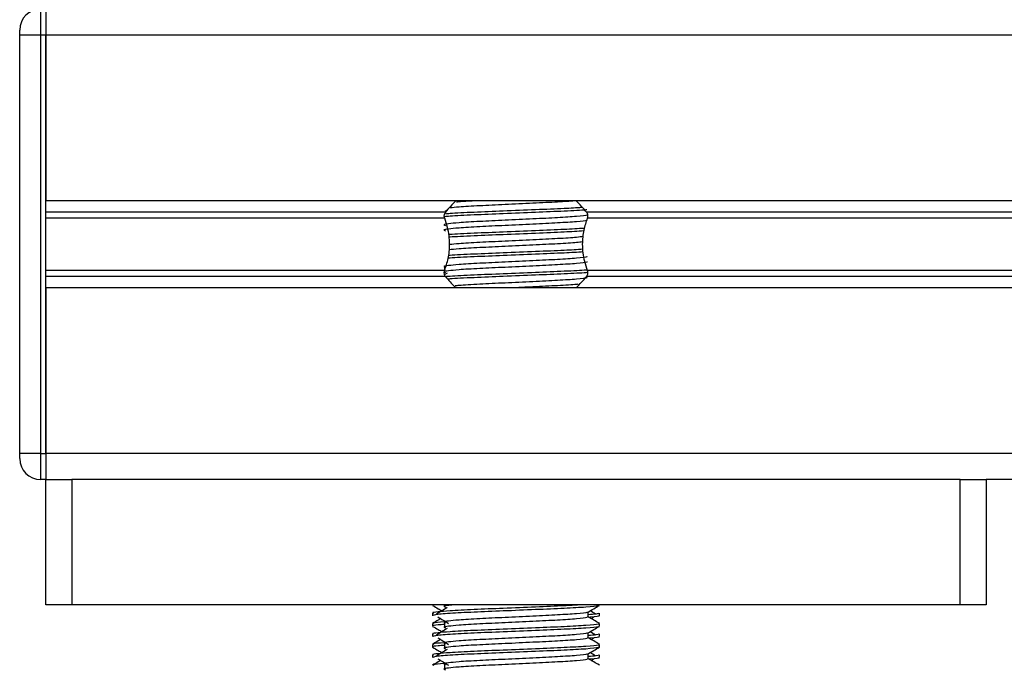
# Model space of a CAD drawing. Header units: millimetres. Extents: x 0 to 420, y 0 to 297.
# Tile 48 of 79: x 288 to 295, y 188 to 193. Entities that reach past the tile are written whole.
import ezdxf

# ---------------------------------------------------------------- set-up
doc = ezdxf.new("R2010")
doc.units = ezdxf.units.MM

msp = doc.modelspace()

# ---------------------------------------------------------------- linework, layer by layer
at = {"color": 7, "linetype": 'Continuous', "lineweight": 25}
for p, q in [((287.90989, 193.00075), (287.90989, 192.80146)), ((287.94975, 193.00075), (287.94975, 192.80146)), ((287.94975, 193.00075), (287.94975, 192.80146)), ((287.75046, 192.80146), (287.75046, 192.84132)), ((287.90989, 192.80146), (287.75046, 192.80146)), ((287.75046, 189.61272), (287.75046, 192.80146)), ((287.90989, 192.80146), (287.90989, 189.61272)), ((287.94975, 192.80146), (287.90989, 192.80146)), ((330.99773, 192.80146), (287.94975, 192.80146)), ((287.94975, 192.80146), (287.94975, 191.53792)), ((287.94975, 189.61272), (287.94975, 192.80146)), ((330.99773, 191.53792), (287.94975, 191.53792)), ((290.99898, 191.4515), (287.94975, 191.4515)), ((291.01173, 191.46624), (290.99758, 191.45757)), ((326.8723, 191.4515), (292.07518, 191.4515)), ((290.99326, 191.40574), (287.94975, 191.40574)), ((326.86657, 191.40574), (292.08091, 191.40574)), ((290.99326, 191.00844), (287.94975, 191.00844)), ((290.99113, 191.03214), (290.99113, 191.00012)), ((291.01173, 190.98793), (290.9948, 190.97755)), ((326.86657, 191.00844), (292.08091, 191.00844)), ((290.99898, 190.96267), (287.94975, 190.96267)), ((326.8723, 190.96267), (292.07518, 190.96267)), ((330.99773, 190.87625), (287.94975, 190.87625)), ((287.94975, 190.87625), (287.94975, 189.61272)), ((287.75046, 189.57286), (287.75046, 189.61272)), ((287.90989, 189.61272), (287.75046, 189.61272)), ((287.90989, 189.61272), (287.90989, 189.41342)), ((287.90989, 189.61272), (287.94975, 189.61272)), ((330.99773, 189.61272), (287.94975, 189.61272)), ((287.94975, 189.61272), (287.94975, 189.41342)), ((287.94975, 189.61272), (287.94975, 189.41342)), ((287.94975, 189.41342), (287.90989, 189.41342)), ((287.94975, 188.4568), (287.94975, 189.41342)), ((287.94975, 189.41342), (288.14905, 189.41342)), ((288.14905, 189.41342), (288.14905, 188.4568)), ((294.92512, 189.41342), (288.14905, 189.41342)), ((294.92512, 188.4568), (294.92512, 189.41342)), ((294.92512, 189.41342), (295.12441, 189.41342)), ((323.82307, 189.41342), (295.12441, 189.41342)), ((295.12441, 189.41342), (295.12441, 188.4568)), ((288.14905, 188.4568), (287.94975, 188.4568)), ((294.92512, 188.4568), (288.14905, 188.4568)), ((290.89934, 188.4568), (290.89934, 188.45467)), ((290.99113, 188.4568), (290.99113, 188.44129)), ((292.17483, 188.45467), (292.17483, 188.4568)), ((295.12441, 188.4568), (294.92512, 188.4568)), ((290.89934, 188.39485), (290.89934, 188.37498)), ((292.08853, 188.36512), (292.08853, 188.40399)), ((292.11153, 188.35264), (292.13286, 188.36571)), ((292.17483, 188.37498), (292.17483, 188.39485)), ((290.89934, 188.31511), (290.89934, 188.29523)), ((290.99113, 188.32171), (290.99113, 188.28185)), ((292.17483, 188.29523), (292.17483, 188.31511)), ((290.89934, 188.23542), (290.89934, 188.21554)), ((292.08853, 188.20568), (292.08853, 188.24455)), ((292.11153, 188.1932), (292.13286, 188.20627)), ((292.17483, 188.21554), (292.17483, 188.23542)), ((290.89934, 188.15568), (290.89934, 188.1358)), ((290.99113, 188.16227), (290.99113, 188.12241)), ((292.17483, 188.1358), (292.17483, 188.15568)), ((290.89934, 188.07598), (290.89934, 188.05611)), ((292.08853, 188.04624), (292.08853, 188.08512)), ((292.11153, 188.03376), (292.13286, 188.04683)), ((292.17483, 188.05611), (292.17483, 188.07598)), ((290.99113, 188.00283), (290.99113, 187.96297))]:
    msp.add_line(p, q, dxfattribs=at)
for centre, radius, start, end in [((287.90989, 192.84132), 0.15944, 90, 180), ((291.53708, 191.03968), 0.67761, 132.667925, 142.572122), ((291.53708, 191.03968), 0.67761, 37.427878, 47.332075), ((291.53708, 191.3745), 0.67761, 217.427878, 226.789447), ((291.53708, 191.3745), 0.67761, 312.667925, 322.572122), ((287.90989, 189.57286), 0.15944, 180, 270)]:
    msp.add_arc(centre, radius, start, end, dxfattribs=at)
for points, knots in [([(291.98758, 191.53807), (291.94636, 191.53514), (291.86061, 191.52906), (291.66648, 191.52009), (291.45421, 191.50954), (291.25355, 191.50074), (291.10686, 191.49198), (291.05494, 191.48641), (291.03431, 191.4842)], [0, 0, 0, 0, 0.1645772, 0.3423508, 0.5251783, 0.700979, 0.8811979, 1, 1, 1, 1]), ([(291.21921, 191.53792), (291.17503, 191.53553), (291.11919, 191.53252), (291.08878, 191.52939), (291.08243, 191.52873)], [0, 0, 0, 0, 0.7912827, 1, 1, 1, 1]), ([(292.07875, 191.43217), (292.07941, 191.43127), (292.08233, 191.42726), (292.00726, 191.41906), (291.8631, 191.40977), (291.6671, 191.40049), (291.45428, 191.38997), (291.25272, 191.38115), (291.10377, 191.3721), (291.01793, 191.36344), (290.97785, 191.35708), (290.99348, 191.35278), (291.00044, 191.35086)], [0, 0, 0, 0, 0.0351066, 0.1561349, 0.2739528, 0.3916527, 0.5126988, 0.6290926, 0.7484115, 0.8401345, 0.9287498, 1, 1, 1, 1]), ([(290.99326, 191.40574), (290.993, 191.40649), (290.99145, 191.41095), (290.9899, 191.41978), (290.9905, 191.43166), (290.99331, 191.44212), (290.99659, 191.44829), (290.9987, 191.45113), (290.99898, 191.4515)], [0, 0, 0, 0, 0.0508548, 0.3030287, 0.5240656, 0.7365591, 0.9653107, 1, 1, 1, 1]), ([(292.07754, 191.4698), (292.07529, 191.46954), (292.04388, 191.46595), (291.90732, 191.4596), (291.68954, 191.45032), (291.44001, 191.43979), (291.21131, 191.43099), (291.0508, 191.42308), (291.00417, 191.41842), (290.9909, 191.4171)], [0, 0, 0, 0, 0.0140301, 0.1956147, 0.3770176, 0.5635719, 0.7429639, 0.9268594, 1, 1, 1, 1]), ([(292.03909, 191.48717), (291.99709, 191.48461), (291.90334, 191.47888), (291.6866, 191.47026), (291.44091, 191.45971), (291.21057, 191.45092), (291.05941, 191.44338), (291.01065, 191.43905), (290.99963, 191.43807)], [0, 0, 0, 0, 0.1579394, 0.3525509, 0.5526889, 0.7451431, 0.9424287, 1, 1, 1, 1]), ([(292.07518, 191.4515), (292.07581, 191.45064), (292.07842, 191.44703), (292.0821, 191.43896), (292.08425, 191.42689), (292.08375, 191.41516), (292.08182, 191.40876), (292.08091, 191.40574)], [0, 0, 0, 0, 0.0786657, 0.3295798, 0.5818024, 0.802882, 1, 1, 1, 1]), ([(292.079, 191.3943), (292.08074, 191.39275), (292.08598, 191.38812), (292.00836, 191.37921), (291.86281, 191.36991), (291.66718, 191.36063), (291.45426, 191.35011), (291.25273, 191.34129), (291.10377, 191.33224), (291.01794, 191.32358), (290.97786, 191.31722), (290.99347, 191.31293), (291.00042, 191.31101)], [0, 0, 0, 0, 0.059132, 0.1771634, 0.2920638, 0.4068492, 0.5248979, 0.6384095, 0.7547738, 0.8442256, 0.9306466, 1, 1, 1, 1]), ([(290.99326, 191.00844), (291.00294, 191.03797), (291.02324, 191.0999), (291.03567, 191.21441), (291.02149, 191.32167), (291.00091, 191.38296), (290.99326, 191.40574)], [0, 0, 0, 0, 0.2384824, 0.5002133, 0.8142029, 1, 1, 1, 1]), ([(292.08091, 191.40574), (292.07123, 191.37621), (292.05093, 191.31427), (292.0385, 191.19976), (292.05268, 191.0925), (292.07326, 191.03122), (292.08091, 191.00844)], [0, 0, 0, 0, 0.2384824, 0.5002133, 0.8142029, 1, 1, 1, 1]), ([(292.05868, 191.32884), (292.01082, 191.32591), (291.91145, 191.31981), (291.68693, 191.31083), (291.44054, 191.30028), (291.21169, 191.29148), (291.06902, 191.28456), (291.02585, 191.28084), (291.02163, 191.28048)], [0, 0, 0, 0, 0.1833159, 0.3805505, 0.5833859, 0.778434, 0.9783786, 1, 1, 1, 1]), ([(292.05405, 191.30865), (292.00756, 191.3058), (291.90951, 191.29979), (291.68698, 191.2909), (291.44016, 191.28034), (291.21312, 191.27156), (291.06649, 191.26465), (291.02751, 191.261), (291.02412, 191.26069)], [0, 0, 0, 0, 0.1792693, 0.37810567, 0.58258843, 0.77922061, 0.98078904, 1, 1, 1, 1]), ([(292.04531, 191.22591), (292.03196, 191.22389), (291.99642, 191.21851), (291.86007, 191.21046), (291.66799, 191.2012), (291.45387, 191.19067), (291.25347, 191.18187), (291.10318, 191.17285), (291.04922, 191.16702), (291.02635, 191.16455)], [0, 0, 0, 0, 0.0944898, 0.2513541, 0.4080614, 0.5692237, 0.724192, 0.8830549, 1, 1, 1, 1]), ([(292.04958, 191.26631), (292.03514, 191.26411), (291.99871, 191.25855), (291.86025, 191.25032), (291.66795, 191.24106), (291.45386, 191.23052), (291.25356, 191.22173), (291.10514, 191.21285), (291.05228, 191.20716), (291.0306, 191.20482)], [0, 0, 0, 0, 0.1028709, 0.2594114, 0.4157952, 0.5766249, 0.7312733, 0.8898082, 1, 1, 1, 1]), ([(292.05061, 191.14902), (292.00515, 191.14624), (291.90808, 191.14029), (291.68691, 191.13146), (291.44026, 191.12091), (291.21278, 191.11212), (291.06442, 191.10508), (291.02441, 191.10129), (291.01962, 191.10084)], [0, 0, 0, 0, 0.1744293, 0.3724463, 0.5760865, 0.7719084, 0.9726462, 1, 1, 1, 1]), ([(292.04813, 191.16881), (292.00342, 191.16607), (291.90707, 191.16018), (291.6868, 191.15139), (291.44057, 191.14084), (291.21168, 191.13204), (291.06907, 191.12513), (291.02593, 191.12141), (291.02175, 191.12105)], [0, 0, 0, 0, 0.1729956, 0.3727716, 0.5782206, 0.7757819, 0.9783028, 1, 1, 1, 1]), ([(292.07875, 191.1133), (292.07941, 191.11239), (292.08233, 191.10839), (292.00726, 191.10018), (291.8631, 191.0909), (291.6671, 191.08162), (291.45428, 191.07109), (291.25272, 191.06227), (291.10377, 191.05322), (291.01793, 191.04457), (290.97785, 191.0382), (290.99348, 191.0339), (291.00044, 191.03199)], [0, 0, 0, 0, 0.0351066, 0.1561349, 0.2739528, 0.3916527, 0.5126988, 0.6290926, 0.7484115, 0.8401345, 0.9287498, 1, 1, 1, 1]), ([(292.079, 191.07543), (292.08074, 191.07388), (292.08598, 191.06925), (292.00836, 191.06034), (291.86281, 191.05104), (291.66718, 191.04176), (291.45426, 191.03123), (291.25273, 191.02242), (291.10377, 191.01336), (291.01794, 191.00471), (290.97786, 190.99835), (290.99347, 190.99405), (291.00042, 190.99214)], [0, 0, 0, 0, 0.059132, 0.1771634, 0.2920638, 0.4068492, 0.5248979, 0.6384095, 0.7547738, 0.8442256, 0.9306466, 1, 1, 1, 1]), ([(290.99898, 190.96267), (290.99836, 190.96353), (290.99575, 190.96715), (290.99207, 190.97521), (290.98992, 190.98728), (290.99042, 190.99901), (290.99235, 191.00542), (290.99326, 191.00844)], [0, 0, 0, 0, 0.0786657, 0.3295798, 0.5818024, 0.802882, 1, 1, 1, 1]), ([(292.07991, 191.01168), (292.07692, 191.01133), (292.04504, 191.00766), (291.90758, 191.00122), (291.68942, 190.99193), (291.4402, 190.98141), (291.2107, 190.97261), (291.05858, 190.96502), (291.00936, 190.96064), (290.9978, 190.95961)], [0, 0, 0, 0, 0.0190303, 0.2027988, 0.3863835, 0.5751814, 0.756731, 0.9428382, 1, 1, 1, 1]), ([(292.08374, 190.99217), (292.07958, 190.99168), (292.04693, 190.98786), (291.9079, 190.98129), (291.68949, 190.97201), (291.43957, 190.96147), (291.21303, 190.95268), (291.06479, 190.94567), (291.02498, 190.94191), (291.02043, 190.94148)], [0, 0, 0, 0, 0.0275356, 0.216089, 0.4044538, 0.5981677, 0.7844444, 0.9753974, 1, 1, 1, 1]), ([(292.08091, 191.00844), (292.08117, 191.00769), (292.08272, 191.00322), (292.08426, 190.99439), (292.08366, 190.98251), (292.08086, 190.97206), (292.07758, 190.96588), (292.07546, 190.96304), (292.07518, 190.96267)], [0, 0, 0, 0, 0.0508548, 0.3030287, 0.5240656, 0.7365591, 0.9653107, 1, 1, 1, 1]), ([(292.07875, 190.95386), (292.07941, 190.95296), (292.08233, 190.94895), (292.00727, 190.94075), (291.86306, 190.93146), (291.66726, 190.92218), (291.4537, 190.91165), (291.25482, 190.90285), (291.1241, 190.89532), (291.08199, 190.89099), (291.07251, 190.89002)], [0, 0, 0, 0, 0.0448324, 0.1993902, 0.3498481, 0.5001554, 0.6547358, 0.8033751, 0.9557499, 1, 1, 1, 1]), ([(292.01021, 190.90254), (292.00648, 190.90204), (291.97816, 190.8982), (291.85773, 190.89162), (291.69585, 190.88361), (291.58437, 190.87826), (291.54268, 190.87625)], [0, 0, 0, 0, 0.05524308, 0.41922147, 0.78283551, 1, 1, 1, 1]), ([(292.02022, 188.4568), (291.9839, 188.45459), (291.89556, 188.44923), (291.68617, 188.44096), (291.4416, 188.43041), (291.20832, 188.4216), (291.03535, 188.41255), (290.9384, 188.40389), (290.89409, 188.39867), (290.90481, 188.39558), (290.90731, 188.39485)], [0, 0, 0, 0, 0.1075546, 0.2616311, 0.4200829, 0.5724514, 0.7286449, 0.8487125, 0.9647164, 1, 1, 1, 1]), ([(290.90085, 188.45307), (290.91527, 188.44472), (290.93879, 188.43111), (290.96231, 188.4175), (290.9714, 188.41223)], [0, 0, 0, 0, 0.6131696, 1, 1, 1, 1]), ([(292.16721, 188.45296), (292.16672, 188.45197), (292.16468, 188.44785), (292.08229, 188.43959), (291.91375, 188.43029), (291.68751, 188.42101), (291.44148, 188.41049), (291.20755, 188.40168), (291.02347, 188.39181), (290.91253, 188.3824), (290.90906, 188.37717), (290.9076, 188.37498)], [0, 0, 0, 0, 0.0399117, 0.1661575, 0.2890582, 0.4118359, 0.5381002, 0.6595169, 0.7839817, 0.9096926, 1, 1, 1, 1]), ([(291.01173, 188.43694), (290.99815, 188.42862), (290.97097, 188.41197), (290.94385, 188.39533), (290.93029, 188.38701)], [0, 0, 0, 0, 0.49998997, 1, 1, 1, 1]), ([(291.05389, 188.4568), (291.043, 188.45579), (291.00501, 188.45226), (290.97889, 188.44737), (290.99379, 188.44306), (291.00042, 188.44115)], [0, 0, 0, 0, 0.182373, 0.6359785, 1, 1, 1, 1]), ([(292.08681, 188.40299), (292.10122, 188.41134), (292.13005, 188.42803), (292.15889, 188.44472), (292.17331, 188.45307)], [0, 0, 0, 0, 0.49993563, 1, 1, 1, 1]), ([(290.96264, 188.35264), (290.95636, 188.349), (290.93566, 188.33702), (290.91496, 188.32505), (290.90054, 188.3167)], [0, 0, 0, 0, 0.3033381, 1, 1, 1, 1]), ([(290.9413, 188.36571), (290.95489, 188.35738), (290.98207, 188.34074), (291.00919, 188.32409), (291.02275, 188.31577)], [0, 0, 0, 0, 0.5000113, 1, 1, 1, 1]), ([(292.07875, 188.40287), (292.07941, 188.40197), (292.08233, 188.39796), (292.00726, 188.38976), (291.8631, 188.38047), (291.6671, 188.37119), (291.45428, 188.36067), (291.25272, 188.35185), (291.10377, 188.3428), (291.01793, 188.33414), (290.97785, 188.32777), (290.99348, 188.32348), (291.00044, 188.32156)], [0, 0, 0, 0, 0.0351066, 0.1561349, 0.2739528, 0.3916527, 0.5126988, 0.6290926, 0.7484115, 0.8401345, 0.9287498, 1, 1, 1, 1]), ([(292.079, 188.365), (292.08074, 188.36345), (292.08598, 188.35882), (292.00836, 188.34991), (291.86281, 188.34061), (291.66718, 188.33133), (291.45426, 188.32081), (291.25273, 188.31199), (291.10377, 188.30294), (291.01794, 188.29428), (290.97786, 188.28792), (290.99347, 188.28362), (291.00042, 188.28171)], [0, 0, 0, 0, 0.059132, 0.1771634, 0.2920638, 0.4068492, 0.5248979, 0.6384095, 0.7547738, 0.8442256, 0.9306466, 1, 1, 1, 1]), ([(292.16686, 188.39485), (292.16722, 188.39248), (292.16782, 188.38845), (292.11156, 188.38407), (292.08853, 188.38227)], [0, 0, 0, 0, 0.5906829, 1, 1, 1, 1]), ([(292.17363, 188.3167), (292.15921, 188.32505), (292.13084, 188.34146), (292.10248, 188.35788), (292.08853, 188.36595)], [0, 0, 0, 0, 0.5083681, 1, 1, 1, 1]), ([(292.16656, 188.37498), (292.16889, 188.37424), (292.1808, 188.37042), (292.1501, 188.36566), (292.09443, 188.3621), (292.09024, 188.36183)], [0, 0, 0, 0, 0.1837303, 0.9385556, 1, 1, 1, 1]), ([(292.14388, 188.38701), (292.13032, 188.39533), (292.11663, 188.40374), (292.1029, 188.41214), (292.10276, 188.41223)], [0, 0, 0, 0, 0.98983176, 1, 1, 1, 1]), ([(292.16379, 188.31511), (292.16577, 188.31359), (292.17175, 188.30897), (292.08208, 188.30009), (291.91379, 188.29078), (291.68756, 188.28151), (291.44124, 188.27098), (291.20841, 188.26216), (291.03533, 188.25312), (290.9384, 188.24445), (290.89409, 188.23923), (290.90481, 188.23614), (290.90731, 188.23542)], [0, 0, 0, 0, 0.0610772, 0.1845123, 0.3046768, 0.4247211, 0.5481742, 0.6668878, 0.7885815, 0.8821287, 0.9725098, 1, 1, 1, 1]), ([(290.90085, 188.29363), (290.91527, 188.28528), (290.93879, 188.27167), (290.96231, 188.25806), (290.9714, 188.25279)], [0, 0, 0, 0, 0.6131696, 1, 1, 1, 1]), ([(290.99113, 188.30812), (290.97417, 188.30688), (290.92207, 188.30306), (290.8972, 188.29902), (290.90323, 188.29595), (290.90463, 188.29523)], [0, 0, 0, 0, 0.2705432, 0.831179, 1, 1, 1, 1]), ([(290.98759, 188.32818), (290.95307, 188.32524), (290.90004, 188.32073), (290.9077, 188.31657), (290.91037, 188.31511)], [0, 0, 0, 0, 0.6510435, 1, 1, 1, 1]), ([(292.16721, 188.29352), (292.16672, 188.29253), (292.16468, 188.28842), (292.08229, 188.28015), (291.91375, 188.27086), (291.68751, 188.26158), (291.44148, 188.25105), (291.20755, 188.24224), (291.02347, 188.23237), (290.91253, 188.22296), (290.90906, 188.21773), (290.9076, 188.21554)], [0, 0, 0, 0, 0.0399117, 0.1661575, 0.2890582, 0.4118359, 0.5381002, 0.6595169, 0.7839817, 0.9096926, 1, 1, 1, 1]), ([(291.01173, 188.2775), (290.99815, 188.26918), (290.97097, 188.25254), (290.94385, 188.23589), (290.93029, 188.22757)], [0, 0, 0, 0, 0.49999, 1, 1, 1, 1]), ([(292.08681, 188.24355), (292.10122, 188.2519), (292.13005, 188.2686), (292.15889, 188.28528), (292.17331, 188.29363)], [0, 0, 0, 0, 0.4999356, 1, 1, 1, 1]), ([(290.96264, 188.1932), (290.95636, 188.18957), (290.93566, 188.17759), (290.91496, 188.16561), (290.90054, 188.15727)], [0, 0, 0, 0, 0.30333814, 1, 1, 1, 1]), ([(290.9413, 188.20627), (290.95489, 188.19795), (290.98207, 188.1813), (291.00919, 188.16466), (291.02275, 188.15633)], [0, 0, 0, 0, 0.5000113, 1, 1, 1, 1]), ([(292.07875, 188.24343), (292.07941, 188.24253), (292.08233, 188.23852), (292.00726, 188.23032), (291.8631, 188.22103), (291.6671, 188.21175), (291.45428, 188.20123), (291.25272, 188.19241), (291.10377, 188.18336), (291.01793, 188.17471), (290.97785, 188.16834), (290.99348, 188.16404), (291.00044, 188.16212)], [0, 0, 0, 0, 0.0351066, 0.1561349, 0.2739528, 0.3916527, 0.5126988, 0.6290926, 0.7484115, 0.8401345, 0.9287498, 1, 1, 1, 1]), ([(292.079, 188.20556), (292.08074, 188.20401), (292.08598, 188.19938), (292.00836, 188.19048), (291.86281, 188.18117), (291.66718, 188.17189), (291.45426, 188.16137), (291.25273, 188.15255), (291.10377, 188.1435), (291.01794, 188.13485), (290.97786, 188.12848), (290.99347, 188.12419), (291.00042, 188.12227)], [0, 0, 0, 0, 0.059132, 0.1771634, 0.2920638, 0.4068492, 0.5248979, 0.6384095, 0.7547738, 0.8442256, 0.9306466, 1, 1, 1, 1]), ([(292.16686, 188.23542), (292.16722, 188.23304), (292.16782, 188.22901), (292.11156, 188.22463), (292.08853, 188.22284)], [0, 0, 0, 0, 0.5906829, 1, 1, 1, 1]), ([(292.17363, 188.15727), (292.15921, 188.16561), (292.13084, 188.18202), (292.10248, 188.19844), (292.08853, 188.20651)], [0, 0, 0, 0, 0.5083681, 1, 1, 1, 1]), ([(292.16656, 188.21554), (292.16889, 188.2148), (292.1808, 188.21098), (292.1501, 188.20623), (292.09443, 188.20266), (292.09024, 188.20239)], [0, 0, 0, 0, 0.1837303, 0.9385556, 1, 1, 1, 1]), ([(292.14388, 188.22757), (292.13032, 188.23589), (292.11663, 188.2443), (292.1029, 188.25271), (292.10276, 188.25279)], [0, 0, 0, 0, 0.9898318, 1, 1, 1, 1]), ([(292.16379, 188.15568), (292.16577, 188.15415), (292.17175, 188.14954), (292.08208, 188.14065), (291.91379, 188.13135), (291.68756, 188.12207), (291.44124, 188.11155), (291.20841, 188.10273), (291.03533, 188.09368), (290.9384, 188.08501), (290.89409, 188.0798), (290.90481, 188.0767), (290.90731, 188.07598)], [0, 0, 0, 0, 0.0610772, 0.1845123, 0.3046768, 0.4247211, 0.5481742, 0.6668878, 0.7885815, 0.8821287, 0.9725098, 1, 1, 1, 1]), ([(290.90085, 188.13419), (290.91527, 188.12585), (290.93879, 188.11224), (290.96231, 188.09862), (290.9714, 188.09336)], [0, 0, 0, 0, 0.6131696, 1, 1, 1, 1]), ([(290.99113, 188.14868), (290.97417, 188.14744), (290.92207, 188.14363), (290.8972, 188.13958), (290.90323, 188.13651), (290.90463, 188.1358)], [0, 0, 0, 0, 0.2705432, 0.831179, 1, 1, 1, 1]), ([(290.98759, 188.16874), (290.95307, 188.1658), (290.90004, 188.16129), (290.9077, 188.15713), (290.91037, 188.15568)], [0, 0, 0, 0, 0.6510435, 1, 1, 1, 1]), ([(292.16721, 188.13408), (292.16672, 188.1331), (292.16468, 188.12898), (292.08229, 188.12072), (291.91375, 188.11142), (291.68751, 188.10214), (291.44148, 188.09161), (291.20755, 188.0828), (291.02347, 188.07293), (290.91253, 188.06353), (290.90906, 188.05829), (290.9076, 188.05611)], [0, 0, 0, 0, 0.0399117, 0.1661575, 0.2890582, 0.4118359, 0.5381002, 0.6595169, 0.7839817, 0.9096926, 1, 1, 1, 1]), ([(291.01173, 188.11806), (290.99815, 188.10974), (290.97097, 188.0931), (290.94385, 188.07646), (290.93029, 188.06814)], [0, 0, 0, 0, 0.49999, 1, 1, 1, 1]), ([(292.08681, 188.08412), (292.10122, 188.09246), (292.13005, 188.10916), (292.15889, 188.12585), (292.17331, 188.13419)], [0, 0, 0, 0, 0.4999356, 1, 1, 1, 1]), ([(290.9413, 188.04683), (290.95489, 188.03851), (290.98207, 188.02186), (291.00919, 188.00522), (291.02275, 187.9969)], [0, 0, 0, 0, 0.5000113, 1, 1, 1, 1]), ([(292.07875, 188.08399), (292.07941, 188.08309), (292.08233, 188.07909), (292.00726, 188.07088), (291.8631, 188.0616), (291.6671, 188.05232), (291.45428, 188.04179), (291.25272, 188.03297), (291.10377, 188.02392), (291.01793, 188.01527), (290.97785, 188.0089), (290.99348, 188.0046), (291.00044, 188.00269)], [0, 0, 0, 0, 0.0351066, 0.1561349, 0.2739528, 0.3916527, 0.5126988, 0.6290926, 0.7484115, 0.8401345, 0.9287498, 1, 1, 1, 1]), ([(292.079, 188.04612), (292.08074, 188.04458), (292.08598, 188.03994), (292.00836, 188.03104), (291.86281, 188.02173), (291.66718, 188.01246), (291.45426, 188.00193), (291.25273, 187.99311), (291.10377, 187.98406), (291.01794, 187.97541), (290.97786, 187.96904), (290.99347, 187.96475), (291.00042, 187.96284)], [0, 0, 0, 0, 0.059132, 0.1771634, 0.2920638, 0.4068492, 0.5248979, 0.6384095, 0.7547738, 0.8442256, 0.9306466, 1, 1, 1, 1]), ([(292.16686, 188.07598), (292.16722, 188.0736), (292.16782, 188.06957), (292.11156, 188.06519), (292.08853, 188.0634)], [0, 0, 0, 0, 0.5906829, 1, 1, 1, 1]), ([(292.17363, 187.99783), (292.15921, 188.00617), (292.13084, 188.02258), (292.10248, 188.039), (292.08853, 188.04707)], [0, 0, 0, 0, 0.5083681, 1, 1, 1, 1]), ([(292.16656, 188.05611), (292.16889, 188.05536), (292.1808, 188.05155), (292.1501, 188.04679), (292.09443, 188.04322), (292.09024, 188.04295)], [0, 0, 0, 0, 0.1837303, 0.9385556, 1, 1, 1, 1]), ([(292.14388, 188.06814), (292.13032, 188.07646), (292.11663, 188.08486), (292.1029, 188.09327), (292.10276, 188.09336)], [0, 0, 0, 0, 0.9898318, 1, 1, 1, 1]), ([(290.96264, 188.03376), (290.95636, 188.03013), (290.93566, 188.01815), (290.91496, 188.00617), (290.90054, 187.99783)], [0, 0, 0, 0, 0.3033381, 1, 1, 1, 1]), ([(290.98759, 188.0093), (290.95307, 188.00637), (290.90004, 188.00185), (290.9077, 187.99769), (290.91037, 187.99624)], [0, 0, 0, 0, 0.6510435, 1, 1, 1, 1])]:
    msp.add_open_spline(points, degree=3, knots=knots, dxfattribs=at)

doc.saveas('drawing.dxf')
